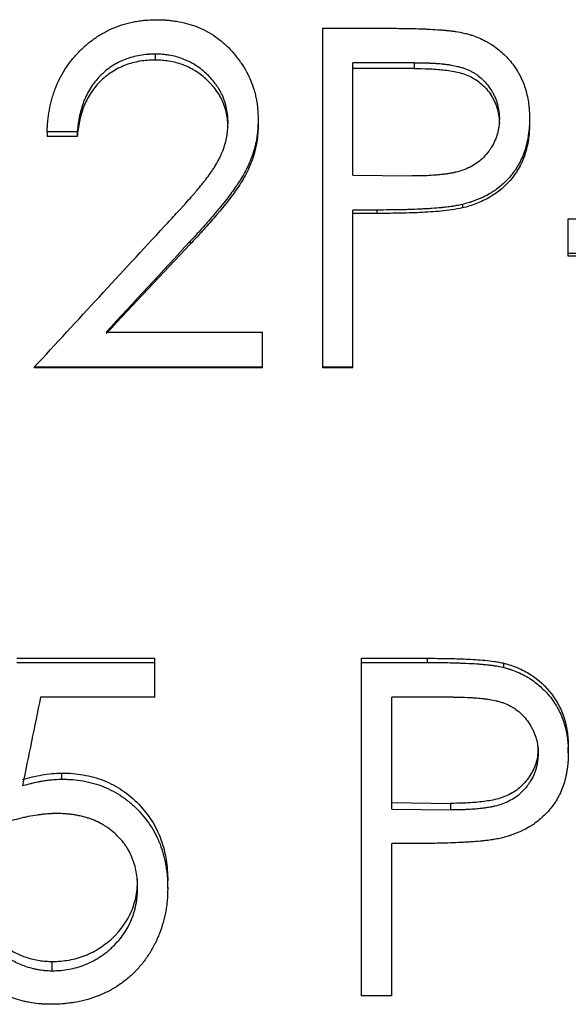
# Model space of a CAD drawing. Header units: millimetres. Extents: x -122 to 135, y -48 to 80.
# Tile 7 of 14: x -3 to 5, y -9 to 6. Entities that reach past the tile are written whole.
import ezdxf

# ---------------------------------------------------------------- set-up
doc = ezdxf.new("R2010")
doc.units = ezdxf.units.MM

msp = doc.modelspace()

# ---------------------------------------------------------------- linework, layer by layer
at = {"color": 7, "linetype": 'Continuous', "lineweight": 25}
for p, q in [((1.538, 5.727), (2.519, 5.727)), ((1.538, 0.667), (1.538, 5.727)), ((-0.957, 5.343), (-0.957, 5.254)), ((2.902, 5.215), (1.987, 5.215)), ((1.987, 3.538), (1.987, 5.215)), ((2.902, 5.128), (2.902, 5.215)), ((2.902, 5.128), (1.987, 5.128)), ((0.577, 4.366), (0.577, 4.293)), ((4.615, 4.383), (4.615, 4.31)), ((-2.115, 4.184), (-2.564, 4.184)), ((-2.564, 4.184), (-2.564, 4.115)), ((-2.115, 4.115), (-2.564, 4.115)), ((-2.115, 4.184), (-2.115, 4.115)), ((1.987, 3.538), (2.863, 3.527)), ((3.618, 3.103), (3.618, 3.051)), ((2.345, 3.02), (1.987, 3.02)), ((1.987, 0.667), (1.987, 3.02)), ((2.345, 2.969), (1.987, 2.969)), ((2.345, 3.02), (2.345, 2.969)), ((5.192, 2.331), (5.192, 2.89)), ((5.192, 2.89), (7.115, 2.89)), ((-0.435, 2.554), (-0.435, 2.512)), ((7.115, 2.37), (5.192, 2.37)), ((7.115, 2.331), (5.192, 2.331)), ((-1.686, 1.199), (0.641, 1.199)), ((0.641, 0.667), (0.641, 1.199)), ((-2.756, 0.678), (-2.756, 0.667)), ((0.641, 0.678), (-2.756, 0.678)), ((0.641, 0.667), (-2.756, 0.667)), ((1.987, 0.678), (1.538, 0.678)), ((1.987, 0.667), (1.538, 0.667)), ((-3.013, -3.657), (-0.962, -3.657)), ((-0.962, -4.236), (-0.962, -3.657)), ((2.115, -8.687), (2.115, -3.657)), ((2.115, -3.657), (3.096, -3.657)), ((3.096, -3.719), (3.096, -3.657)), ((-3.013, -3.719), (-0.962, -3.719)), ((2.115, -3.719), (3.096, -3.719)), ((4.235, -3.795), (4.235, -3.732)), ((-0.962, -4.236), (-2.662, -4.236)), ((3.479, -4.236), (2.564, -4.236)), ((2.564, -5.906), (2.564, -4.236)), ((5.192, -5.068), (5.192, -4.984)), ((-2.343, -5.458), (-2.343, -5.367)), ((2.564, -5.808), (3.44, -5.819)), ((3.44, -5.819), (3.44, -5.917)), ((2.564, -5.906), (3.44, -5.917)), ((2.922, -6.417), (2.564, -6.417)), ((2.564, -8.687), (2.564, -6.417)), ((-0.769, -7.085), (-0.769, -6.967)), ((-2.487, -8.312), (-2.487, -8.174)), ((2.564, -8.687), (2.115, -8.687))]:
    msp.add_line(p, q, dxfattribs=at)
for points, knots in [([(-2.564, 4.184), (-2.562, 4.221), (-2.561, 4.253), (-2.558, 4.293), (-2.557, 4.306), (-2.556, 4.323), (-2.555, 4.328), (-2.555, 4.336), (-2.555, 4.338), (-2.554, 4.343), (-2.554, 4.344), (-2.549, 4.4), (-2.541, 4.453), (-2.521, 4.566), (-2.508, 4.62), (-2.486, 4.699), (-2.479, 4.724), (-2.466, 4.762), (-2.462, 4.774), (-2.453, 4.799), (-2.449, 4.81), (-2.424, 4.875), (-2.402, 4.926), (-2.354, 5.022), (-2.327, 5.07), (-2.271, 5.158), (-2.24, 5.202), (-2.173, 5.287), (-2.137, 5.328), (-2.059, 5.41), (-2.019, 5.448), (-1.958, 5.5), (-1.937, 5.517), (-1.896, 5.548), (-1.874, 5.565), (-1.806, 5.612), (-1.76, 5.64), (-1.689, 5.679), (-1.665, 5.691), (-1.617, 5.715), (-1.592, 5.726), (-1.519, 5.756), (-1.469, 5.773), (-1.392, 5.796), (-1.365, 5.803), (-1.312, 5.816), (-1.284, 5.822), (-1.229, 5.832), (-1.202, 5.837), (-1.162, 5.842), (-1.149, 5.844), (-1.129, 5.846), (-1.122, 5.846), (-1.112, 5.847), (-1.109, 5.848), (-1.102, 5.848), (-1.098, 5.848), (-1.06, 5.851), (-1.006, 5.854), (-0.933, 5.855)], [0, 0, 0, 0, 0.03125, 0.03125, 0.046875, 0.046875, 0.054688, 0.054688, 0.058594, 0.058594, 0.0625, 0.0625, 0.125, 0.125, 0.1875, 0.1875, 0.21875, 0.21875, 0.234375, 0.234375, 0.25, 0.25, 0.3125, 0.3125, 0.375, 0.375, 0.4375, 0.4375, 0.5, 0.5, 0.5625, 0.5625, 0.59375, 0.59375, 0.625, 0.625, 0.6875, 0.6875, 0.71875, 0.71875, 0.75, 0.75, 0.8125, 0.8125, 0.84375, 0.84375, 0.875, 0.875, 0.90625, 0.90625, 0.921875, 0.921875, 0.929688, 0.929688, 0.933594, 0.933594, 0.9375, 0.9375, 1, 1, 1, 1]), ([(-0.933, 5.855), (-0.901, 5.854), (-0.872, 5.854), (-0.835, 5.852), (-0.824, 5.852), (-0.808, 5.851), (-0.803, 5.851), (-0.796, 5.85), (-0.794, 5.85), (-0.79, 5.85), (-0.789, 5.85), (-0.762, 5.848), (-0.738, 5.846), (-0.689, 5.84), (-0.665, 5.836), (-0.587, 5.823), (-0.537, 5.813), (-0.442, 5.788), (-0.397, 5.774), (-0.265, 5.724), (-0.177, 5.679), (-0.047, 5.594), (-0.006, 5.564), (0.047, 5.521), (0.065, 5.505), (0.101, 5.472), (0.12, 5.454), (0.174, 5.398), (0.208, 5.361), (0.254, 5.304), (0.269, 5.284), (0.291, 5.255), (0.298, 5.246), (0.308, 5.231), (0.312, 5.226), (0.319, 5.216), (0.322, 5.212), (0.354, 5.163), (0.381, 5.12), (0.428, 5.033), (0.449, 4.989), (0.484, 4.904), (0.501, 4.856), (0.522, 4.781), (0.529, 4.757), (0.541, 4.709), (0.546, 4.686), (0.555, 4.638), (0.559, 4.614), (0.564, 4.577), (0.565, 4.564), (0.567, 4.546), (0.568, 4.54), (0.569, 4.53), (0.569, 4.527), (0.569, 4.521), (0.57, 4.517), (0.573, 4.482), (0.575, 4.432), (0.577, 4.366)], [0, 0, 0, 0, 0.03125, 0.03125, 0.046875, 0.046875, 0.054688, 0.054688, 0.058594, 0.058594, 0.0625, 0.0625, 0.09375, 0.09375, 0.125, 0.125, 0.1875, 0.1875, 0.25, 0.25, 0.375, 0.375, 0.4375, 0.4375, 0.46875, 0.46875, 0.5, 0.5, 0.5625, 0.5625, 0.59375, 0.59375, 0.609375, 0.609375, 0.617188, 0.617188, 0.625, 0.625, 0.6875, 0.6875, 0.75, 0.75, 0.8125, 0.8125, 0.84375, 0.84375, 0.875, 0.875, 0.90625, 0.90625, 0.921875, 0.921875, 0.929688, 0.929688, 0.933594, 0.933594, 0.9375, 0.9375, 1, 1, 1, 1]), ([(2.519, 5.727), (2.627, 5.727), (2.728, 5.726), (2.871, 5.723), (2.917, 5.722), (2.984, 5.72), (3.006, 5.719), (3.038, 5.718), (3.049, 5.717), (3.065, 5.717), (3.07, 5.717), (3.078, 5.716), (3.08, 5.716), (3.085, 5.716), (3.087, 5.716), (3.149, 5.713), (3.202, 5.71), (3.273, 5.705), (3.295, 5.704), (3.327, 5.701), (3.337, 5.7), (3.352, 5.699), (3.357, 5.699), (3.364, 5.698), (3.366, 5.698), (3.371, 5.697), (3.373, 5.697), (3.401, 5.694), (3.425, 5.692), (3.461, 5.687), (3.472, 5.686), (3.49, 5.684), (3.495, 5.683), (3.507, 5.681), (3.513, 5.681), (3.556, 5.674), (3.603, 5.665), (3.658, 5.652)], [0, 0, 0, 0, 0.25, 0.25, 0.375, 0.375, 0.4375, 0.4375, 0.46875, 0.46875, 0.484375, 0.484375, 0.492188, 0.492188, 0.5, 0.5, 0.625, 0.625, 0.6875, 0.6875, 0.71875, 0.71875, 0.734375, 0.734375, 0.742188, 0.742188, 0.75, 0.75, 0.8125, 0.8125, 0.84375, 0.84375, 0.859375, 0.859375, 0.875, 0.875, 1, 1, 1, 1]), ([(3.658, 5.652), (3.681, 5.646), (3.701, 5.64), (3.727, 5.633), (3.735, 5.631), (3.745, 5.627), (3.749, 5.626), (3.754, 5.625), (3.755, 5.624), (3.758, 5.623), (3.759, 5.623), (3.794, 5.612), (3.827, 5.599), (3.896, 5.569), (3.929, 5.554), (3.977, 5.529), (3.992, 5.52), (4.022, 5.502), (4.037, 5.493), (4.111, 5.445), (4.167, 5.402), (4.245, 5.329), (4.27, 5.303), (4.319, 5.25), (4.343, 5.221), (4.387, 5.164), (4.408, 5.134), (4.436, 5.089), (4.446, 5.073), (4.463, 5.042), (4.471, 5.027), (4.513, 4.942), (4.539, 4.876), (4.568, 4.777), (4.576, 4.743), (4.591, 4.673), (4.597, 4.635), (4.604, 4.58), (4.607, 4.562), (4.609, 4.535), (4.61, 4.526), (4.611, 4.513), (4.611, 4.509), (4.612, 4.502), (4.612, 4.5), (4.612, 4.496), (4.612, 4.493), (4.614, 4.467), (4.615, 4.431), (4.615, 4.383)], [0, 0, 0, 0, 0.03125, 0.03125, 0.046875, 0.046875, 0.054688, 0.054688, 0.058594, 0.058594, 0.0625, 0.0625, 0.125, 0.125, 0.1875, 0.1875, 0.21875, 0.21875, 0.25, 0.25, 0.375, 0.375, 0.4375, 0.4375, 0.5, 0.5, 0.5625, 0.5625, 0.59375, 0.59375, 0.625, 0.625, 0.75, 0.75, 0.8125, 0.8125, 0.875, 0.875, 0.90625, 0.90625, 0.921875, 0.921875, 0.929688, 0.929688, 0.933594, 0.933594, 0.9375, 0.9375, 1, 1, 1, 1]), ([(-0.957, 5.343), (-0.982, 5.342), (-1.004, 5.342), (-1.032, 5.34), (-1.041, 5.34), (-1.053, 5.339), (-1.057, 5.339), (-1.062, 5.339), (-1.064, 5.339), (-1.067, 5.338), (-1.068, 5.338), (-1.108, 5.335), (-1.146, 5.331), (-1.258, 5.311), (-1.332, 5.291), (-1.472, 5.237), (-1.539, 5.203), (-1.633, 5.141), (-1.663, 5.118), (-1.708, 5.081), (-1.722, 5.068), (-1.744, 5.049), (-1.751, 5.042), (-1.765, 5.028), (-1.772, 5.021), (-1.831, 4.961), (-1.878, 4.901), (-1.94, 4.802), (-1.958, 4.769), (-1.984, 4.718), (-1.992, 4.7), (-2.003, 4.675), (-2.007, 4.666), (-2.014, 4.648), (-2.018, 4.639), (-2.033, 4.599), (-2.045, 4.564), (-2.06, 4.509), (-2.065, 4.49), (-2.072, 4.461), (-2.075, 4.451), (-2.079, 4.432), (-2.082, 4.421), (-2.088, 4.392), (-2.091, 4.373), (-2.096, 4.345), (-2.098, 4.335), (-2.1, 4.321), (-2.101, 4.317), (-2.102, 4.31), (-2.102, 4.308), (-2.103, 4.303), (-2.103, 4.3), (-2.106, 4.273), (-2.111, 4.235), (-2.115, 4.184)], [0, 0, 0, 0, 0.03125, 0.03125, 0.046875, 0.046875, 0.054688, 0.054688, 0.058594, 0.058594, 0.0625, 0.0625, 0.125, 0.125, 0.25, 0.25, 0.375, 0.375, 0.4375, 0.4375, 0.46875, 0.46875, 0.484375, 0.484375, 0.5, 0.5, 0.625, 0.625, 0.6875, 0.6875, 0.71875, 0.71875, 0.734375, 0.734375, 0.75, 0.75, 0.8125, 0.8125, 0.84375, 0.84375, 0.859375, 0.859375, 0.875, 0.875, 0.90625, 0.90625, 0.921875, 0.921875, 0.929688, 0.929688, 0.933594, 0.933594, 0.9375, 0.9375, 1, 1, 1, 1]), ([(0.128, 4.326), (0.128, 4.349), (0.127, 4.369), (0.126, 4.395), (0.125, 4.403), (0.124, 4.414), (0.124, 4.417), (0.124, 4.422), (0.124, 4.423), (0.123, 4.426), (0.123, 4.427), (0.12, 4.461), (0.115, 4.496), (0.1, 4.567), (0.091, 4.602), (0.069, 4.667), (0.057, 4.699), (0.03, 4.758), (0.014, 4.787), (-0.013, 4.832), (-0.022, 4.846), (-0.037, 4.868), (-0.042, 4.876), (-0.053, 4.891), (-0.059, 4.898), (-0.084, 4.933), (-0.106, 4.959), (-0.152, 5.01), (-0.176, 5.034), (-0.229, 5.082), (-0.256, 5.105), (-0.311, 5.147), (-0.338, 5.165), (-0.395, 5.201), (-0.425, 5.218), (-0.471, 5.24), (-0.487, 5.248), (-0.519, 5.261), (-0.536, 5.268), (-0.614, 5.297), (-0.682, 5.315), (-0.768, 5.329), (-0.786, 5.332), (-0.811, 5.335), (-0.82, 5.336), (-0.832, 5.337), (-0.837, 5.337), (-0.843, 5.338), (-0.845, 5.338), (-0.849, 5.338), (-0.852, 5.339), (-0.876, 5.34), (-0.911, 5.342), (-0.957, 5.343)], [0, 0, 0, 0, 0.03125, 0.03125, 0.046875, 0.046875, 0.054688, 0.054688, 0.058594, 0.058594, 0.0625, 0.0625, 0.125, 0.125, 0.1875, 0.1875, 0.25, 0.25, 0.3125, 0.3125, 0.34375, 0.34375, 0.359375, 0.359375, 0.375, 0.375, 0.4375, 0.4375, 0.5, 0.5, 0.5625, 0.5625, 0.625, 0.625, 0.6875, 0.6875, 0.71875, 0.71875, 0.75, 0.75, 0.875, 0.875, 0.90625, 0.90625, 0.921875, 0.921875, 0.929688, 0.929688, 0.933594, 0.933594, 0.9375, 0.9375, 1, 1, 1, 1]), ([(-0.957, 5.254), (-0.994, 5.253), (-1.07, 5.251), (-1.221, 5.233), (-1.404, 5.184), (-1.608, 5.081), (-1.784, 4.937), (-1.926, 4.758), (-2.028, 4.556), (-2.078, 4.375), (-2.105, 4.227), (-2.112, 4.152), (-2.115, 4.115)], [0, 0, 0, 0, 0.062576, 0.125133, 0.2501, 0.373285, 0.499948, 0.624847, 0.749824, 0.874856, 0.937422, 1, 1, 1, 1]), ([(0.128, 4.254), (0.127, 4.288), (0.125, 4.356), (0.103, 4.49), (0.051, 4.653), (-0.059, 4.827), (-0.198, 4.978), (-0.363, 5.103), (-0.549, 5.192), (-0.717, 5.235), (-0.853, 5.251), (-0.922, 5.253), (-0.957, 5.254)], [0, 0, 0, 0, 0.062571, 0.125122, 0.250013, 0.374954, 0.499929, 0.624927, 0.749888, 0.87486, 0.937422, 1, 1, 1, 1]), ([(2.902, 5.215), (2.992, 5.214), (3.063, 5.213), (3.118, 5.211), (3.122, 5.211), (3.126, 5.21), (3.129, 5.21), (3.136, 5.21), (3.14, 5.21), (3.154, 5.209), (3.163, 5.209), (3.191, 5.207), (3.209, 5.206), (3.263, 5.202), (3.298, 5.199), (3.333, 5.195), (3.337, 5.194), (3.342, 5.194), (3.345, 5.193), (3.353, 5.192), (3.358, 5.192), (3.373, 5.19), (3.383, 5.189), (3.413, 5.185), (3.431, 5.182), (3.484, 5.173), (3.516, 5.167), (3.545, 5.16), (3.548, 5.159), (3.553, 5.158), (3.556, 5.157), (3.563, 5.156), (3.567, 5.154), (3.581, 5.151), (3.59, 5.148), (3.617, 5.14), (3.635, 5.134), (3.685, 5.116), (3.717, 5.102), (3.753, 5.083), (3.761, 5.079), (3.776, 5.07), (3.784, 5.066), (3.807, 5.052), (3.821, 5.042), (3.864, 5.011), (3.891, 4.989), (3.968, 4.915), (4.013, 4.858), (4.063, 4.776), (4.071, 4.761), (4.088, 4.729), (4.096, 4.712), (4.117, 4.663), (4.129, 4.629), (4.148, 4.561), (4.155, 4.524), (4.16, 4.487), (4.16, 4.486), (4.16, 4.483), (4.16, 4.481), (4.161, 4.476), (4.161, 4.473), (4.162, 4.461), (4.163, 4.453), (4.164, 4.426), (4.166, 4.405), (4.167, 4.381)], [0, 0, 0, 0, 0.125, 0.125, 0.128906, 0.128906, 0.132812, 0.132812, 0.140625, 0.140625, 0.15625, 0.15625, 0.1875, 0.1875, 0.25, 0.25, 0.253906, 0.253906, 0.257812, 0.257812, 0.265625, 0.265625, 0.28125, 0.28125, 0.3125, 0.3125, 0.375, 0.375, 0.378906, 0.378906, 0.382812, 0.382812, 0.390625, 0.390625, 0.40625, 0.40625, 0.4375, 0.4375, 0.5, 0.5, 0.515625, 0.515625, 0.53125, 0.53125, 0.5625, 0.5625, 0.625, 0.625, 0.75, 0.75, 0.78125, 0.78125, 0.8125, 0.8125, 0.875, 0.875, 0.9375, 0.9375, 0.941406, 0.941406, 0.945312, 0.945312, 0.953125, 0.953125, 0.96875, 0.96875, 1, 1, 1, 1]), ([(2.902, 5.128), (2.973, 5.127), (3.117, 5.126), (3.332, 5.11), (3.545, 5.081), (3.749, 5.012), (3.926, 4.887), (4.06, 4.719), (4.134, 4.554), (4.162, 4.414), (4.165, 4.344), (4.167, 4.308)], [0, 0, 0, 0, 0.125199, 0.250382, 0.375509, 0.500389, 0.622859, 0.750063, 0.874867, 0.93741, 1, 1, 1, 1]), ([(-0.817, 2.778), (-0.752, 2.847), (-0.694, 2.91), (-0.615, 2.995), (-0.59, 3.022), (-0.555, 3.06), (-0.544, 3.073), (-0.528, 3.091), (-0.522, 3.097), (-0.514, 3.106), (-0.512, 3.108), (-0.508, 3.113), (-0.507, 3.114), (-0.504, 3.117), (-0.504, 3.118), (-0.471, 3.154), (-0.443, 3.186), (-0.405, 3.23), (-0.393, 3.244), (-0.37, 3.27), (-0.36, 3.282), (-0.328, 3.321), (-0.305, 3.349), (-0.268, 3.394), (-0.256, 3.409), (-0.236, 3.434), (-0.23, 3.442), (-0.22, 3.455), (-0.217, 3.459), (-0.21, 3.467), (-0.206, 3.472), (-0.18, 3.506), (-0.157, 3.536), (-0.123, 3.584), (-0.112, 3.6), (-0.09, 3.634), (-0.078, 3.651), (-0.046, 3.703), (-0.027, 3.737), (0, 3.788), (0.008, 3.805), (0.02, 3.83), (0.024, 3.839), (0.031, 3.855), (0.034, 3.863), (0.069, 3.947), (0.091, 4.02), (0.11, 4.113), (0.113, 4.132), (0.117, 4.161), (0.118, 4.17), (0.12, 4.185), (0.12, 4.19), (0.121, 4.197), (0.121, 4.2), (0.122, 4.205), (0.122, 4.208), (0.124, 4.235), (0.126, 4.274), (0.128, 4.326)], [0, 0, 0, 0, 0.125, 0.125, 0.1875, 0.1875, 0.21875, 0.21875, 0.234375, 0.234375, 0.242188, 0.242188, 0.246094, 0.246094, 0.25, 0.25, 0.3125, 0.3125, 0.34375, 0.34375, 0.375, 0.375, 0.4375, 0.4375, 0.46875, 0.46875, 0.484375, 0.484375, 0.492188, 0.492188, 0.5, 0.5, 0.5625, 0.5625, 0.59375, 0.59375, 0.625, 0.625, 0.6875, 0.6875, 0.71875, 0.71875, 0.734375, 0.734375, 0.75, 0.75, 0.875, 0.875, 0.90625, 0.90625, 0.921875, 0.921875, 0.929688, 0.929688, 0.933594, 0.933594, 0.9375, 0.9375, 1, 1, 1, 1]), ([(0.577, 4.366), (0.576, 4.336), (0.575, 4.311), (0.573, 4.277), (0.573, 4.267), (0.572, 4.253), (0.572, 4.249), (0.571, 4.243), (0.571, 4.241), (0.571, 4.237), (0.571, 4.236), (0.569, 4.21), (0.567, 4.187), (0.562, 4.143), (0.56, 4.122), (0.549, 4.058), (0.541, 4.016), (0.525, 3.951), (0.519, 3.929), (0.506, 3.886), (0.499, 3.863), (0.478, 3.801), (0.462, 3.76), (0.436, 3.698), (0.427, 3.678), (0.412, 3.648), (0.407, 3.638), (0.399, 3.623), (0.397, 3.618), (0.392, 3.608), (0.389, 3.602), (0.368, 3.565), (0.348, 3.529), (0.313, 3.472), (0.301, 3.453), (0.281, 3.423), (0.274, 3.413), (0.264, 3.398), (0.261, 3.392), (0.255, 3.385), (0.254, 3.382), (0.25, 3.377), (0.248, 3.373), (0.206, 3.313), (0.159, 3.248), (0.077, 3.143), (0.048, 3.107), (0.002, 3.05), (-0.014, 3.031), (-0.038, 3.001), (-0.046, 2.991), (-0.059, 2.976), (-0.063, 2.971), (-0.069, 2.964), (-0.071, 2.961), (-0.076, 2.956), (-0.078, 2.953), (-0.107, 2.919), (-0.135, 2.887), (-0.179, 2.837), (-0.193, 2.82), (-0.216, 2.794), (-0.224, 2.785), (-0.235, 2.772), (-0.239, 2.768), (-0.245, 2.762), (-0.247, 2.759), (-0.251, 2.755), (-0.254, 2.752), (-0.294, 2.707), (-0.354, 2.642), (-0.435, 2.554)], [0, 0, 0, 0, 0.03125, 0.03125, 0.046875, 0.046875, 0.054688, 0.054688, 0.058594, 0.058594, 0.0625, 0.0625, 0.09375, 0.09375, 0.125, 0.125, 0.1875, 0.1875, 0.21875, 0.21875, 0.25, 0.25, 0.3125, 0.3125, 0.34375, 0.34375, 0.359375, 0.359375, 0.367188, 0.367188, 0.375, 0.375, 0.4375, 0.4375, 0.46875, 0.46875, 0.484375, 0.484375, 0.492188, 0.492188, 0.496094, 0.496094, 0.5, 0.5, 0.625, 0.625, 0.6875, 0.6875, 0.71875, 0.71875, 0.734375, 0.734375, 0.742188, 0.742188, 0.746094, 0.746094, 0.75, 0.75, 0.8125, 0.8125, 0.84375, 0.84375, 0.859375, 0.859375, 0.867188, 0.867188, 0.871094, 0.871094, 0.875, 0.875, 1, 1, 1, 1]), ([(0.577, 4.293), (0.575, 4.25), (0.573, 4.162), (0.553, 3.989), (0.499, 3.776), (0.393, 3.535), (0.201, 3.24), (-0.021, 2.967), (-0.254, 2.704), (-0.375, 2.576), (-0.435, 2.512)], [0, 0, 0, 0, 0.062527, 0.125034, 0.249959, 0.374869, 0.499868, 0.749885, 0.87494, 1, 1, 1, 1]), ([(4.167, 4.381), (4.165, 4.332), (4.162, 4.295), (4.159, 4.269), (4.159, 4.266), (4.158, 4.261), (4.158, 4.259), (4.157, 4.252), (4.156, 4.247), (4.154, 4.233), (4.153, 4.224), (4.147, 4.197), (4.143, 4.179), (4.128, 4.125), (4.116, 4.091), (4.087, 4.023), (4.07, 3.99), (4.04, 3.941), (4.031, 3.927), (4.01, 3.897), (3.999, 3.882), (3.964, 3.839), (3.938, 3.81), (3.883, 3.758), (3.855, 3.736), (3.797, 3.696), (3.765, 3.677), (3.694, 3.641), (3.661, 3.627), (3.595, 3.604), (3.56, 3.593), (3.52, 3.583), (3.519, 3.583), (3.515, 3.582), (3.513, 3.582), (3.507, 3.581), (3.504, 3.58), (3.492, 3.577), (3.483, 3.575), (3.456, 3.57), (3.436, 3.567), (3.402, 3.561), (3.393, 3.56), (3.373, 3.557), (3.364, 3.556), (3.336, 3.552), (3.319, 3.55), (3.289, 3.546), (3.274, 3.545), (3.242, 3.542), (3.225, 3.54), (3.171, 3.536), (3.133, 3.534), (3.081, 3.531), (3.07, 3.531), (3.054, 3.53), (3.048, 3.53), (3.037, 3.529), (3.035, 3.529), (3.017, 3.529), (3.001, 3.528), (2.949, 3.527), (2.909, 3.527), (2.863, 3.527)], [0, 0, 0, 0, 0.0625, 0.0625, 0.066406, 0.066406, 0.070312, 0.070312, 0.078125, 0.078125, 0.09375, 0.09375, 0.125, 0.125, 0.1875, 0.1875, 0.25, 0.25, 0.28125, 0.28125, 0.3125, 0.3125, 0.375, 0.375, 0.4375, 0.4375, 0.5, 0.5, 0.5625, 0.5625, 0.625, 0.625, 0.628906, 0.628906, 0.632812, 0.632812, 0.640625, 0.640625, 0.65625, 0.65625, 0.6875, 0.6875, 0.703125, 0.703125, 0.71875, 0.71875, 0.75, 0.75, 0.78125, 0.78125, 0.8125, 0.8125, 0.875, 0.875, 0.890625, 0.890625, 0.898438, 0.898438, 0.90625, 0.90625, 0.9375, 0.9375, 1, 1, 1, 1]), ([(4.615, 4.383), (4.615, 4.334), (4.614, 4.296), (4.612, 4.265), (4.612, 4.261), (4.611, 4.255), (4.611, 4.25), (4.61, 4.238), (4.609, 4.23), (4.606, 4.203), (4.604, 4.185), (4.599, 4.146), (4.596, 4.125), (4.59, 4.086), (4.586, 4.067), (4.579, 4.031), (4.575, 4.013), (4.568, 3.987), (4.566, 3.979), (4.563, 3.966), (4.562, 3.962), (4.559, 3.954), (4.558, 3.95), (4.535, 3.873), (4.507, 3.803), (4.457, 3.706), (4.439, 3.674), (4.4, 3.613), (4.379, 3.584), (4.309, 3.496), (4.259, 3.442), (4.176, 3.37), (4.147, 3.347), (4.103, 3.315), (4.088, 3.305), (4.057, 3.284), (4.041, 3.274), (3.995, 3.247), (3.963, 3.23), (3.913, 3.206), (3.896, 3.198), (3.862, 3.184), (3.844, 3.176), (3.811, 3.163), (3.794, 3.156), (3.768, 3.147), (3.759, 3.144), (3.746, 3.14), (3.741, 3.138), (3.735, 3.136), (3.732, 3.136), (3.728, 3.134), (3.725, 3.133), (3.7, 3.126), (3.665, 3.116), (3.618, 3.103)], [0, 0, 0, 0, 0.0625, 0.0625, 0.070312, 0.070312, 0.078125, 0.078125, 0.09375, 0.09375, 0.125, 0.125, 0.15625, 0.15625, 0.1875, 0.1875, 0.21875, 0.21875, 0.234375, 0.234375, 0.242188, 0.242188, 0.25, 0.25, 0.375, 0.375, 0.4375, 0.4375, 0.5, 0.5, 0.625, 0.625, 0.6875, 0.6875, 0.71875, 0.71875, 0.75, 0.75, 0.8125, 0.8125, 0.84375, 0.84375, 0.875, 0.875, 0.90625, 0.90625, 0.921875, 0.921875, 0.929688, 0.929688, 0.933594, 0.933594, 0.9375, 0.9375, 1, 1, 1, 1]), ([(4.615, 4.31), (4.615, 4.272), (4.614, 4.201), (4.598, 4.056), (4.551, 3.808), (4.378, 3.477), (4.094, 3.236), (3.862, 3.127), (3.724, 3.079), (3.653, 3.06), (3.618, 3.051)], [0, 0, 0, 0, 0.065305, 0.123687, 0.250647, 0.49993, 0.749321, 0.874613, 0.9373, 1, 1, 1, 1]), ([(3.618, 3.103), (3.586, 3.096), (3.557, 3.09), (3.518, 3.083), (3.506, 3.08), (3.488, 3.077), (3.482, 3.077), (3.471, 3.075), (3.467, 3.074), (3.437, 3.07), (3.411, 3.066), (3.372, 3.062), (3.358, 3.06), (3.338, 3.058), (3.331, 3.057), (3.32, 3.056), (3.316, 3.056), (3.309, 3.055), (3.305, 3.054), (3.261, 3.05), (3.214, 3.046), (3.134, 3.041), (3.106, 3.039), (3.062, 3.037), (3.047, 3.036), (3.023, 3.035), (3.015, 3.034), (3.004, 3.034), (3, 3.034), (2.992, 3.033), (2.987, 3.033), (2.93, 3.03), (2.876, 3.028), (2.796, 3.025), (2.77, 3.025), (2.73, 3.024), (2.717, 3.023), (2.697, 3.023), (2.69, 3.023), (2.681, 3.022), (2.677, 3.022), (2.671, 3.022), (2.667, 3.022), (2.59, 3.021), (2.483, 3.02), (2.345, 3.02)], [0, 0, 0, 0, 0.0625, 0.0625, 0.09375, 0.09375, 0.109375, 0.109375, 0.125, 0.125, 0.1875, 0.1875, 0.21875, 0.21875, 0.234375, 0.234375, 0.242188, 0.242188, 0.25, 0.25, 0.375, 0.375, 0.4375, 0.4375, 0.46875, 0.46875, 0.484375, 0.484375, 0.492188, 0.492188, 0.5, 0.5, 0.625, 0.625, 0.6875, 0.6875, 0.71875, 0.71875, 0.734375, 0.734375, 0.742188, 0.742188, 0.75, 0.75, 1, 1, 1, 1]), ([(3.618, 3.051), (3.566, 3.041), (3.461, 3.02), (3.249, 2.997), (2.984, 2.981), (2.664, 2.97), (2.451, 2.97), (2.345, 2.969)], [0, 0, 0, 0, 0.124982, 0.249978, 0.499976, 0.749985, 1, 1, 1, 1]), ([(3.096, -3.657), (3.197, -3.658), (3.388, -3.659), (3.674, -3.668), (3.905, -3.682), (4.069, -3.7), (4.163, -3.716), (4.209, -3.726), (4.235, -3.732)], [0, 0, 0, 0, 0.26635, 0.500021, 0.750014, 0.875015, 0.931814, 1, 1, 1, 1]), ([(3.096, -3.719), (3.204, -3.719), (3.305, -3.72), (3.448, -3.723), (3.494, -3.725), (3.561, -3.727), (3.583, -3.728), (3.615, -3.729), (3.626, -3.729), (3.641, -3.73), (3.647, -3.73), (3.655, -3.73), (3.657, -3.731), (3.662, -3.731), (3.664, -3.731), (3.726, -3.734), (3.779, -3.737), (3.85, -3.741), (3.872, -3.743), (3.904, -3.746), (3.914, -3.747), (3.929, -3.748), (3.934, -3.748), (3.941, -3.749), (3.943, -3.749), (3.948, -3.75), (3.95, -3.75), (3.978, -3.753), (4.002, -3.755), (4.038, -3.76), (4.049, -3.761), (4.066, -3.763), (4.072, -3.764), (4.083, -3.766), (4.09, -3.767), (4.133, -3.773), (4.18, -3.782), (4.235, -3.795)], [0, 0, 0, 0, 0.25, 0.25, 0.375, 0.375, 0.4375, 0.4375, 0.46875, 0.46875, 0.484375, 0.484375, 0.492188, 0.492188, 0.5, 0.5, 0.625, 0.625, 0.6875, 0.6875, 0.71875, 0.71875, 0.734375, 0.734375, 0.742188, 0.742188, 0.75, 0.75, 0.8125, 0.8125, 0.84375, 0.84375, 0.859375, 0.859375, 0.875, 0.875, 1, 1, 1, 1]), ([(4.235, -3.732), (4.269, -3.741), (4.339, -3.76), (4.473, -3.811), (4.695, -3.926), (4.909, -4.124), (5.062, -4.364), (5.141, -4.563), (5.176, -4.737), (5.191, -4.878), (5.192, -4.948), (5.192, -4.984)], [0, 0, 0, 0, 0.062609, 0.125205, 0.250291, 0.499573, 0.624595, 0.749661, 0.874789, 0.937388, 1, 1, 1, 1]), ([(4.235, -3.795), (4.258, -3.801), (4.278, -3.807), (4.304, -3.815), (4.312, -3.817), (4.322, -3.82), (4.326, -3.821), (4.331, -3.823), (4.332, -3.823), (4.335, -3.824), (4.336, -3.825), (4.371, -3.836), (4.404, -3.849), (4.473, -3.879), (4.506, -3.895), (4.554, -3.92), (4.569, -3.929), (4.599, -3.946), (4.613, -3.955), (4.688, -4.004), (4.744, -4.048), (4.822, -4.121), (4.847, -4.147), (4.896, -4.201), (4.92, -4.229), (4.964, -4.287), (4.985, -4.317), (5.013, -4.363), (5.023, -4.378), (5.04, -4.409), (5.048, -4.424), (5.09, -4.509), (5.116, -4.576), (5.145, -4.675), (5.153, -4.709), (5.168, -4.779), (5.174, -4.817), (5.181, -4.872), (5.183, -4.89), (5.186, -4.916), (5.187, -4.925), (5.188, -4.939), (5.188, -4.943), (5.189, -4.95), (5.189, -4.952), (5.189, -4.956), (5.189, -4.959), (5.19, -4.984), (5.192, -5.02), (5.192, -5.068)], [0, 0, 0, 0, 0.03125, 0.03125, 0.046875, 0.046875, 0.054688, 0.054688, 0.058594, 0.058594, 0.0625, 0.0625, 0.125, 0.125, 0.1875, 0.1875, 0.21875, 0.21875, 0.25, 0.25, 0.375, 0.375, 0.4375, 0.4375, 0.5, 0.5, 0.5625, 0.5625, 0.59375, 0.59375, 0.625, 0.625, 0.75, 0.75, 0.8125, 0.8125, 0.875, 0.875, 0.90625, 0.90625, 0.921875, 0.921875, 0.929688, 0.929688, 0.933594, 0.933594, 0.9375, 0.9375, 1, 1, 1, 1]), ([(3.479, -4.236), (3.568, -4.236), (3.64, -4.238), (3.695, -4.24), (3.698, -4.24), (3.703, -4.24), (3.705, -4.24), (3.713, -4.241), (3.717, -4.241), (3.731, -4.242), (3.74, -4.242), (3.768, -4.244), (3.786, -4.245), (3.84, -4.249), (3.875, -4.252), (3.91, -4.256), (3.914, -4.257), (3.919, -4.257), (3.922, -4.258), (3.93, -4.258), (3.935, -4.259), (3.95, -4.261), (3.96, -4.262), (3.99, -4.266), (4.008, -4.269), (4.061, -4.278), (4.093, -4.284), (4.122, -4.291), (4.125, -4.292), (4.13, -4.293), (4.133, -4.294), (4.14, -4.295), (4.144, -4.297), (4.158, -4.3), (4.167, -4.303), (4.194, -4.311), (4.212, -4.317), (4.262, -4.335), (4.293, -4.349), (4.33, -4.368), (4.338, -4.373), (4.353, -4.381), (4.361, -4.386), (4.383, -4.4), (4.398, -4.41), (4.441, -4.44), (4.468, -4.463), (4.545, -4.537), (4.59, -4.594), (4.64, -4.676), (4.648, -4.691), (4.665, -4.723), (4.673, -4.74), (4.694, -4.789), (4.706, -4.823), (4.725, -4.891), (4.732, -4.927), (4.736, -4.965), (4.737, -4.966), (4.737, -4.969), (4.737, -4.97), (4.738, -4.976), (4.738, -4.979), (4.739, -4.99), (4.74, -4.998), (4.741, -5.025), (4.743, -5.046), (4.744, -5.07)], [0, 0, 0, 0, 0.125, 0.125, 0.128906, 0.128906, 0.132812, 0.132812, 0.140625, 0.140625, 0.15625, 0.15625, 0.1875, 0.1875, 0.25, 0.25, 0.253906, 0.253906, 0.257812, 0.257812, 0.265625, 0.265625, 0.28125, 0.28125, 0.3125, 0.3125, 0.375, 0.375, 0.378906, 0.378906, 0.382812, 0.382812, 0.390625, 0.390625, 0.40625, 0.40625, 0.4375, 0.4375, 0.5, 0.5, 0.515625, 0.515625, 0.53125, 0.53125, 0.5625, 0.5625, 0.625, 0.625, 0.75, 0.75, 0.78125, 0.78125, 0.8125, 0.8125, 0.875, 0.875, 0.9375, 0.9375, 0.941406, 0.941406, 0.945312, 0.945312, 0.953125, 0.953125, 0.96875, 0.96875, 1, 1, 1, 1]), ([(4.744, -4.986), (4.742, -5.022), (4.739, -5.095), (4.711, -5.237), (4.635, -5.405), (4.518, -5.547), (4.403, -5.638), (4.308, -5.692), (4.206, -5.735), (4.099, -5.765), (3.99, -5.784), (3.88, -5.799), (3.76, -5.809), (3.613, -5.818), (3.503, -5.818), (3.44, -5.819)], [0, 0, 0, 0, 0.062553, 0.125058, 0.249783, 0.375262, 0.436501, 0.49958, 0.562095, 0.624644, 0.687189, 0.74975, 0.813644, 0.891382, 1, 1, 1, 1]), ([(4.744, -5.07), (4.741, -5.12), (4.739, -5.156), (4.736, -5.182), (4.736, -5.185), (4.735, -5.19), (4.735, -5.192), (4.734, -5.199), (4.733, -5.204), (4.731, -5.217), (4.73, -5.226), (4.724, -5.253), (4.72, -5.271), (4.705, -5.325), (4.693, -5.359), (4.664, -5.426), (4.647, -5.459), (4.617, -5.507), (4.608, -5.522), (4.587, -5.551), (4.576, -5.566), (4.541, -5.609), (4.515, -5.637), (4.459, -5.689), (4.432, -5.711), (4.374, -5.75), (4.342, -5.769), (4.271, -5.805), (4.238, -5.819), (4.172, -5.842), (4.137, -5.852), (4.097, -5.862), (4.095, -5.862), (4.092, -5.863), (4.09, -5.863), (4.084, -5.864), (4.08, -5.865), (4.068, -5.868), (4.06, -5.87), (4.033, -5.875), (4.013, -5.878), (3.979, -5.883), (3.97, -5.885), (3.95, -5.888), (3.941, -5.889), (3.913, -5.893), (3.896, -5.895), (3.865, -5.898), (3.851, -5.9), (3.818, -5.903), (3.802, -5.904), (3.748, -5.908), (3.71, -5.91), (3.657, -5.913), (3.647, -5.913), (3.631, -5.914), (3.625, -5.914), (3.614, -5.915), (3.611, -5.915), (3.594, -5.916), (3.578, -5.916), (3.526, -5.917), (3.486, -5.917), (3.44, -5.917)], [0, 0, 0, 0, 0.0625, 0.0625, 0.066406, 0.066406, 0.070312, 0.070312, 0.078125, 0.078125, 0.09375, 0.09375, 0.125, 0.125, 0.1875, 0.1875, 0.25, 0.25, 0.28125, 0.28125, 0.3125, 0.3125, 0.375, 0.375, 0.4375, 0.4375, 0.5, 0.5, 0.5625, 0.5625, 0.625, 0.625, 0.628906, 0.628906, 0.632812, 0.632812, 0.640625, 0.640625, 0.65625, 0.65625, 0.6875, 0.6875, 0.703125, 0.703125, 0.71875, 0.71875, 0.75, 0.75, 0.78125, 0.78125, 0.8125, 0.8125, 0.875, 0.875, 0.890625, 0.890625, 0.898438, 0.898438, 0.90625, 0.90625, 0.9375, 0.9375, 1, 1, 1, 1]), ([(5.192, -5.068), (5.192, -5.117), (5.19, -5.155), (5.189, -5.186), (5.188, -5.19), (5.188, -5.196), (5.188, -5.2), (5.187, -5.213), (5.186, -5.221), (5.183, -5.247), (5.181, -5.266), (5.176, -5.304), (5.173, -5.325), (5.167, -5.364), (5.163, -5.382), (5.156, -5.419), (5.152, -5.436), (5.145, -5.462), (5.143, -5.47), (5.14, -5.483), (5.139, -5.487), (5.136, -5.495), (5.135, -5.498), (5.112, -5.576), (5.084, -5.644), (5.034, -5.741), (5.016, -5.772), (4.976, -5.833), (4.956, -5.861), (4.886, -5.948), (4.835, -6.001), (4.753, -6.072), (4.724, -6.095), (4.68, -6.126), (4.665, -6.137), (4.634, -6.156), (4.618, -6.166), (4.571, -6.193), (4.54, -6.21), (4.49, -6.233), (4.473, -6.241), (4.439, -6.256), (4.421, -6.263), (4.387, -6.276), (4.37, -6.283), (4.344, -6.291), (4.336, -6.294), (4.323, -6.299), (4.318, -6.3), (4.312, -6.302), (4.309, -6.303), (4.305, -6.304), (4.302, -6.305), (4.277, -6.313), (4.242, -6.323), (4.195, -6.335)], [0, 0, 0, 0, 0.0625, 0.0625, 0.070312, 0.070312, 0.078125, 0.078125, 0.09375, 0.09375, 0.125, 0.125, 0.15625, 0.15625, 0.1875, 0.1875, 0.21875, 0.21875, 0.234375, 0.234375, 0.242188, 0.242188, 0.25, 0.25, 0.375, 0.375, 0.4375, 0.4375, 0.5, 0.5, 0.625, 0.625, 0.6875, 0.6875, 0.71875, 0.71875, 0.75, 0.75, 0.8125, 0.8125, 0.84375, 0.84375, 0.875, 0.875, 0.90625, 0.90625, 0.921875, 0.921875, 0.929688, 0.929688, 0.933594, 0.933594, 0.9375, 0.9375, 1, 1, 1, 1]), ([(-2.932, -5.463), (-2.884, -5.45), (-2.787, -5.424), (-2.641, -5.393), (-2.492, -5.372), (-2.393, -5.369), (-2.343, -5.367)], [0, 0, 0, 0, 0.250035, 0.500034, 0.749998, 1, 1, 1, 1]), ([(-2.343, -5.367), (-2.29, -5.368), (-2.184, -5.371), (-1.973, -5.399), (-1.718, -5.468), (-1.436, -5.617), (-1.195, -5.823), (-0.998, -6.072), (-0.859, -6.354), (-0.797, -6.607), (-0.773, -6.812), (-0.77, -6.915), (-0.769, -6.967)], [0, 0, 0, 0, 0.06258, 0.125139, 0.250101, 0.373063, 0.499979, 0.624662, 0.749877, 0.874851, 0.937418, 1, 1, 1, 1]), ([(-2.932, -5.555), (-2.9, -5.547), (-2.872, -5.539), (-2.835, -5.529), (-2.824, -5.526), (-2.809, -5.523), (-2.804, -5.521), (-2.798, -5.52), (-2.795, -5.519), (-2.792, -5.518), (-2.791, -5.518), (-2.789, -5.517), (-2.789, -5.517), (-2.762, -5.511), (-2.737, -5.505), (-2.701, -5.497), (-2.688, -5.495), (-2.67, -5.491), (-2.664, -5.49), (-2.652, -5.488), (-2.647, -5.487), (-2.614, -5.481), (-2.589, -5.477), (-2.552, -5.472), (-2.54, -5.47), (-2.522, -5.468), (-2.516, -5.468), (-2.507, -5.467), (-2.504, -5.467), (-2.498, -5.466), (-2.494, -5.466), (-2.459, -5.463), (-2.409, -5.46), (-2.343, -5.458)], [0, 0, 0, 0, 0.125, 0.125, 0.1875, 0.1875, 0.21875, 0.21875, 0.234375, 0.234375, 0.242188, 0.242188, 0.25, 0.25, 0.375, 0.375, 0.4375, 0.4375, 0.46875, 0.46875, 0.5, 0.5, 0.625, 0.625, 0.6875, 0.6875, 0.71875, 0.71875, 0.734375, 0.734375, 0.75, 0.75, 1, 1, 1, 1]), ([(-2.343, -5.458), (-2.307, -5.459), (-2.277, -5.46), (-2.237, -5.462), (-2.225, -5.462), (-2.208, -5.463), (-2.203, -5.463), (-2.195, -5.464), (-2.193, -5.464), (-2.188, -5.464), (-2.187, -5.464), (-2.133, -5.469), (-2.08, -5.476), (-1.972, -5.495), (-1.92, -5.507), (-1.818, -5.536), (-1.769, -5.553), (-1.624, -5.611), (-1.532, -5.66), (-1.402, -5.75), (-1.36, -5.782), (-1.299, -5.835), (-1.279, -5.853), (-1.24, -5.891), (-1.22, -5.911), (-1.128, -6.008), (-1.063, -6.092), (-0.98, -6.225), (-0.955, -6.271), (-0.921, -6.342), (-0.91, -6.366), (-0.894, -6.403), (-0.889, -6.415), (-0.879, -6.44), (-0.874, -6.454), (-0.853, -6.512), (-0.838, -6.561), (-0.813, -6.663), (-0.802, -6.717), (-0.789, -6.798), (-0.785, -6.825), (-0.781, -6.864), (-0.779, -6.877), (-0.778, -6.896), (-0.777, -6.902), (-0.776, -6.912), (-0.776, -6.915), (-0.775, -6.921), (-0.775, -6.925), (-0.773, -6.962), (-0.771, -7.015), (-0.769, -7.085)], [0, 0, 0, 0, 0.03125, 0.03125, 0.046875, 0.046875, 0.054688, 0.054688, 0.058594, 0.058594, 0.0625, 0.0625, 0.125, 0.125, 0.1875, 0.1875, 0.25, 0.25, 0.375, 0.375, 0.4375, 0.4375, 0.46875, 0.46875, 0.5, 0.5, 0.625, 0.625, 0.6875, 0.6875, 0.71875, 0.71875, 0.734375, 0.734375, 0.75, 0.75, 0.8125, 0.8125, 0.875, 0.875, 0.90625, 0.90625, 0.921875, 0.921875, 0.929688, 0.929688, 0.933594, 0.933594, 0.9375, 0.9375, 1, 1, 1, 1]), ([(-2.424, -5.97), (-2.455, -5.971), (-2.482, -5.972), (-2.518, -5.973), (-2.529, -5.974), (-2.544, -5.975), (-2.548, -5.975), (-2.555, -5.975), (-2.557, -5.975), (-2.562, -5.976), (-2.563, -5.976), (-2.588, -5.978), (-2.61, -5.98), (-2.646, -5.984), (-2.658, -5.986), (-2.676, -5.988), (-2.682, -5.989), (-2.695, -5.991), (-2.701, -5.992), (-2.753, -5.999), (-2.798, -6.007), (-2.868, -6.021), (-2.891, -6.026), (-2.927, -6.034), (-2.938, -6.037), (-2.962, -6.043), (-2.975, -6.046), (-3.031, -6.06), (-3.076, -6.072), (-3.144, -6.092), (-3.167, -6.099), (-3.201, -6.11), (-3.213, -6.113), (-3.23, -6.119), (-3.236, -6.121), (-3.244, -6.124), (-3.247, -6.125), (-3.253, -6.127), (-3.257, -6.128), (-3.324, -6.15), (-3.413, -6.183), (-3.526, -6.226)], [0, 0, 0, 0, 0.0625, 0.0625, 0.09375, 0.09375, 0.109375, 0.109375, 0.117188, 0.117188, 0.125, 0.125, 0.1875, 0.1875, 0.21875, 0.21875, 0.234375, 0.234375, 0.25, 0.25, 0.375, 0.375, 0.4375, 0.4375, 0.46875, 0.46875, 0.5, 0.5, 0.625, 0.625, 0.6875, 0.6875, 0.71875, 0.71875, 0.734375, 0.734375, 0.742188, 0.742188, 0.75, 0.75, 1, 1, 1, 1]), ([(-1.218, -7.066), (-1.219, -7.041), (-1.219, -7.019), (-1.22, -6.99), (-1.221, -6.981), (-1.221, -6.97), (-1.222, -6.966), (-1.222, -6.96), (-1.222, -6.959), (-1.222, -6.955), (-1.222, -6.955), (-1.225, -6.914), (-1.23, -6.877), (-1.244, -6.802), (-1.253, -6.765), (-1.269, -6.71), (-1.275, -6.692), (-1.288, -6.656), (-1.294, -6.639), (-1.317, -6.585), (-1.334, -6.55), (-1.362, -6.5), (-1.372, -6.484), (-1.393, -6.452), (-1.404, -6.437), (-1.436, -6.393), (-1.459, -6.364), (-1.498, -6.322), (-1.512, -6.309), (-1.533, -6.288), (-1.54, -6.281), (-1.555, -6.268), (-1.563, -6.26), (-1.599, -6.229), (-1.628, -6.205), (-1.675, -6.173), (-1.692, -6.162), (-1.724, -6.142), (-1.74, -6.133), (-1.794, -6.104), (-1.83, -6.086), (-1.883, -6.064), (-1.9, -6.057), (-1.935, -6.044), (-1.952, -6.039), (-2.005, -6.022), (-2.042, -6.013), (-2.098, -6.001), (-2.117, -5.997), (-2.155, -5.99), (-2.176, -5.987), (-2.213, -5.982), (-2.232, -5.98), (-2.26, -5.978), (-2.27, -5.977), (-2.284, -5.976), (-2.289, -5.975), (-2.297, -5.975), (-2.299, -5.975), (-2.304, -5.974), (-2.307, -5.974), (-2.334, -5.973), (-2.373, -5.971), (-2.424, -5.97)], [0, 0, 0, 0, 0.03125, 0.03125, 0.046875, 0.046875, 0.054688, 0.054688, 0.058594, 0.058594, 0.0625, 0.0625, 0.125, 0.125, 0.1875, 0.1875, 0.21875, 0.21875, 0.25, 0.25, 0.3125, 0.3125, 0.34375, 0.34375, 0.375, 0.375, 0.4375, 0.4375, 0.46875, 0.46875, 0.484375, 0.484375, 0.5, 0.5, 0.5625, 0.5625, 0.59375, 0.59375, 0.625, 0.625, 0.6875, 0.6875, 0.71875, 0.71875, 0.75, 0.75, 0.8125, 0.8125, 0.84375, 0.84375, 0.875, 0.875, 0.90625, 0.90625, 0.921875, 0.921875, 0.929688, 0.929688, 0.933594, 0.933594, 0.9375, 0.9375, 1, 1, 1, 1]), ([(4.195, -6.335), (4.163, -6.342), (4.134, -6.348), (4.095, -6.355), (4.083, -6.357), (4.065, -6.36), (4.059, -6.361), (4.048, -6.363), (4.044, -6.363), (4.014, -6.368), (3.988, -6.371), (3.949, -6.376), (3.935, -6.377), (3.914, -6.379), (3.908, -6.38), (3.897, -6.381), (3.893, -6.381), (3.886, -6.382), (3.882, -6.383), (3.838, -6.387), (3.791, -6.39), (3.711, -6.396), (3.683, -6.397), (3.639, -6.4), (3.624, -6.401), (3.6, -6.402), (3.592, -6.402), (3.581, -6.403), (3.577, -6.403), (3.568, -6.403), (3.564, -6.404), (3.507, -6.406), (3.453, -6.409), (3.373, -6.411), (3.347, -6.412), (3.307, -6.413), (3.294, -6.413), (3.274, -6.414), (3.267, -6.414), (3.258, -6.414), (3.254, -6.414), (3.248, -6.414), (3.243, -6.414), (3.167, -6.416), (3.06, -6.417), (2.922, -6.417)], [0, 0, 0, 0, 0.0625, 0.0625, 0.09375, 0.09375, 0.109375, 0.109375, 0.125, 0.125, 0.1875, 0.1875, 0.21875, 0.21875, 0.234375, 0.234375, 0.242188, 0.242188, 0.25, 0.25, 0.375, 0.375, 0.4375, 0.4375, 0.46875, 0.46875, 0.484375, 0.484375, 0.492188, 0.492188, 0.5, 0.5, 0.625, 0.625, 0.6875, 0.6875, 0.71875, 0.71875, 0.734375, 0.734375, 0.742188, 0.742188, 0.75, 0.75, 1, 1, 1, 1]), ([(-2.487, -8.174), (-2.445, -8.173), (-2.362, -8.17), (-2.238, -8.154), (-2.116, -8.127), (-1.998, -8.086), (-1.884, -8.036), (-1.743, -7.952), (-1.516, -7.775), (-1.321, -7.503), (-1.242, -7.23), (-1.221, -7.07), (-1.219, -6.989), (-1.218, -6.948)], [0, 0, 0, 0, 0.062638, 0.125258, 0.187877, 0.250496, 0.313112, 0.375731, 0.500842, 0.749678, 0.874741, 0.93736, 1, 1, 1, 1]), ([(-0.769, -7.085), (-0.771, -7.159), (-0.774, -7.218), (-0.778, -7.268), (-0.778, -7.273), (-0.779, -7.283), (-0.78, -7.291), (-0.782, -7.311), (-0.783, -7.325), (-0.789, -7.367), (-0.793, -7.395), (-0.804, -7.453), (-0.81, -7.482), (-0.823, -7.539), (-0.83, -7.566), (-0.853, -7.649), (-0.871, -7.703), (-0.902, -7.782), (-0.913, -7.808), (-0.93, -7.846), (-0.937, -7.861), (-0.95, -7.888), (-0.957, -7.902), (-0.991, -7.968), (-1.019, -8.018), (-1.055, -8.074), (-1.062, -8.085), (-1.076, -8.106), (-1.086, -8.12), (-1.111, -8.156), (-1.129, -8.179), (-1.182, -8.247), (-1.219, -8.288), (-1.296, -8.367), (-1.338, -8.405), (-1.43, -8.479), (-1.478, -8.514), (-1.537, -8.552), (-1.549, -8.56), (-1.573, -8.574), (-1.586, -8.582), (-1.625, -8.604), (-1.65, -8.617), (-1.7, -8.642), (-1.722, -8.652), (-1.761, -8.669), (-1.774, -8.675), (-1.796, -8.683), (-1.803, -8.686), (-1.817, -8.691), (-1.826, -8.695), (-1.887, -8.717), (-1.942, -8.735), (-2.054, -8.764), (-2.111, -8.776), (-2.196, -8.79), (-2.224, -8.794), (-2.267, -8.799), (-2.282, -8.8), (-2.303, -8.803), (-2.31, -8.803), (-2.321, -8.804), (-2.325, -8.805), (-2.332, -8.805), (-2.337, -8.806), (-2.382, -8.809), (-2.44, -8.811), (-2.513, -8.812)], [0, 0, 0, 0, 0.0625, 0.0625, 0.070312, 0.070312, 0.078125, 0.078125, 0.09375, 0.09375, 0.125, 0.125, 0.15625, 0.15625, 0.1875, 0.1875, 0.25, 0.25, 0.28125, 0.28125, 0.296875, 0.296875, 0.3125, 0.3125, 0.375, 0.375, 0.390625, 0.390625, 0.40625, 0.40625, 0.4375, 0.4375, 0.5, 0.5, 0.5625, 0.5625, 0.625, 0.625, 0.640625, 0.640625, 0.65625, 0.65625, 0.6875, 0.6875, 0.71875, 0.71875, 0.734375, 0.734375, 0.742188, 0.742188, 0.75, 0.75, 0.8125, 0.8125, 0.875, 0.875, 0.90625, 0.90625, 0.921875, 0.921875, 0.929688, 0.929688, 0.933594, 0.933594, 0.9375, 0.9375, 1, 1, 1, 1]), ([(-2.487, -8.312), (-2.459, -8.311), (-2.435, -8.311), (-2.404, -8.309), (-2.394, -8.309), (-2.381, -8.308), (-2.377, -8.308), (-2.371, -8.307), (-2.369, -8.307), (-2.366, -8.307), (-2.365, -8.307), (-2.323, -8.303), (-2.282, -8.298), (-2.195, -8.282), (-2.154, -8.273), (-2.08, -8.252), (-2.04, -8.238), (-1.957, -8.205), (-1.919, -8.188), (-1.869, -8.161), (-1.851, -8.152), (-1.825, -8.136), (-1.816, -8.13), (-1.798, -8.119), (-1.788, -8.112), (-1.744, -8.083), (-1.71, -8.059), (-1.662, -8.02), (-1.646, -8.007), (-1.615, -7.98), (-1.601, -7.967), (-1.524, -7.892), (-1.47, -7.828), (-1.377, -7.694), (-1.338, -7.622), (-1.292, -7.511), (-1.279, -7.473), (-1.262, -7.413), (-1.256, -7.393), (-1.247, -7.353), (-1.243, -7.332), (-1.235, -7.291), (-1.232, -7.271), (-1.228, -7.24), (-1.227, -7.23), (-1.226, -7.215), (-1.225, -7.21), (-1.224, -7.202), (-1.224, -7.199), (-1.224, -7.194), (-1.223, -7.191), (-1.221, -7.162), (-1.219, -7.121), (-1.218, -7.066)], [0, 0, 0, 0, 0.03125, 0.03125, 0.046875, 0.046875, 0.054688, 0.054688, 0.058594, 0.058594, 0.0625, 0.0625, 0.125, 0.125, 0.1875, 0.1875, 0.25, 0.25, 0.3125, 0.3125, 0.34375, 0.34375, 0.359375, 0.359375, 0.375, 0.375, 0.4375, 0.4375, 0.46875, 0.46875, 0.5, 0.5, 0.625, 0.625, 0.75, 0.75, 0.8125, 0.8125, 0.84375, 0.84375, 0.875, 0.875, 0.90625, 0.90625, 0.921875, 0.921875, 0.929688, 0.929688, 0.933594, 0.933594, 0.9375, 0.9375, 1, 1, 1, 1]), ([(-3.59, -7.308), (-3.575, -7.369), (-3.545, -7.49), (-3.467, -7.663), (-3.357, -7.818), (-3.212, -7.944), (-3.048, -8.044), (-2.87, -8.119), (-2.712, -8.156), (-2.584, -8.171), (-2.519, -8.173), (-2.487, -8.174)], [0, 0, 0, 0, 0.125075, 0.250059, 0.374937, 0.499882, 0.62485, 0.74987, 0.874896, 0.937436, 1, 1, 1, 1]), ([(-2.513, -8.812), (-2.545, -8.811), (-2.572, -8.811), (-2.608, -8.809), (-2.619, -8.809), (-2.634, -8.808), (-2.639, -8.808), (-2.645, -8.807), (-2.647, -8.807), (-2.652, -8.807), (-2.653, -8.807), (-2.699, -8.804), (-2.746, -8.798), (-2.823, -8.785), (-2.847, -8.78), (-2.882, -8.773), (-2.893, -8.771), (-2.915, -8.765), (-2.926, -8.763), (-2.981, -8.749), (-3.026, -8.734), (-3.096, -8.708), (-3.118, -8.699), (-3.162, -8.681), (-3.183, -8.671), (-3.242, -8.642), (-3.283, -8.618), (-3.37, -8.565), (-3.408, -8.538), (-3.461, -8.498), (-3.478, -8.484), (-3.505, -8.461), (-3.514, -8.453), (-3.532, -8.437), (-3.542, -8.428), (-3.62, -8.355), (-3.682, -8.285), (-3.765, -8.172), (-3.791, -8.133), (-3.827, -8.073), (-3.839, -8.053), (-3.856, -8.022), (-3.861, -8.011), (-3.872, -7.99), (-3.878, -7.979), (-3.902, -7.929), (-3.92, -7.887), (-3.953, -7.8), (-3.968, -7.753), (-3.988, -7.683), (-3.994, -7.66), (-4.003, -7.626), (-4.005, -7.615), (-4.009, -7.598), (-4.01, -7.592), (-4.012, -7.584), (-4.012, -7.581), (-4.014, -7.576), (-4.014, -7.572), (-4.021, -7.54), (-4.029, -7.493), (-4.038, -7.432)], [0, 0, 0, 0, 0.03125, 0.03125, 0.046875, 0.046875, 0.054688, 0.054688, 0.058594, 0.058594, 0.0625, 0.0625, 0.125, 0.125, 0.15625, 0.15625, 0.171875, 0.171875, 0.1875, 0.1875, 0.25, 0.25, 0.28125, 0.28125, 0.3125, 0.3125, 0.375, 0.375, 0.4375, 0.4375, 0.46875, 0.46875, 0.484375, 0.484375, 0.5, 0.5, 0.625, 0.625, 0.6875, 0.6875, 0.71875, 0.71875, 0.734375, 0.734375, 0.75, 0.75, 0.8125, 0.8125, 0.875, 0.875, 0.90625, 0.90625, 0.921875, 0.921875, 0.929688, 0.929688, 0.933594, 0.933594, 0.9375, 0.9375, 1, 1, 1, 1]), ([(-3.59, -7.432), (-3.58, -7.472), (-3.571, -7.508), (-3.559, -7.554), (-3.555, -7.568), (-3.549, -7.587), (-3.547, -7.593), (-3.544, -7.602), (-3.543, -7.605), (-3.542, -7.609), (-3.541, -7.61), (-3.54, -7.613), (-3.54, -7.614), (-3.529, -7.647), (-3.517, -7.677), (-3.497, -7.72), (-3.491, -7.734), (-3.476, -7.762), (-3.47, -7.775), (-3.429, -7.848), (-3.392, -7.9), (-3.331, -7.968), (-3.309, -7.99), (-3.273, -8.022), (-3.261, -8.033), (-3.235, -8.054), (-3.222, -8.065), (-3.183, -8.094), (-3.157, -8.112), (-3.116, -8.137), (-3.102, -8.145), (-3.081, -8.157), (-3.074, -8.161), (-3.06, -8.169), (-3.053, -8.172), (-3.015, -8.192), (-2.984, -8.206), (-2.925, -8.231), (-2.897, -8.242), (-2.839, -8.261), (-2.808, -8.269), (-2.761, -8.281), (-2.745, -8.284), (-2.713, -8.291), (-2.696, -8.294), (-2.664, -8.3), (-2.648, -8.302), (-2.624, -8.305), (-2.616, -8.306), (-2.604, -8.307), (-2.6, -8.307), (-2.594, -8.308), (-2.592, -8.308), (-2.588, -8.308), (-2.585, -8.308), (-2.562, -8.31), (-2.53, -8.311), (-2.487, -8.312)], [0, 0, 0, 0, 0.0625, 0.0625, 0.09375, 0.09375, 0.109375, 0.109375, 0.117188, 0.117188, 0.121094, 0.121094, 0.125, 0.125, 0.1875, 0.1875, 0.21875, 0.21875, 0.25, 0.25, 0.375, 0.375, 0.4375, 0.4375, 0.46875, 0.46875, 0.5, 0.5, 0.5625, 0.5625, 0.59375, 0.59375, 0.609375, 0.609375, 0.625, 0.625, 0.6875, 0.6875, 0.75, 0.75, 0.8125, 0.8125, 0.84375, 0.84375, 0.875, 0.875, 0.90625, 0.90625, 0.921875, 0.921875, 0.929688, 0.929688, 0.933594, 0.933594, 0.9375, 0.9375, 1, 1, 1, 1])]:
    msp.add_open_spline(points, degree=3, knots=knots, dxfattribs=at)
for points in [[(-2.756, 0.678), (-2.11, 1.379), (-1.464, 2.08), (-0.817, 2.778)], [(-0.435, 2.554), (-0.852, 2.103), (-1.269, 1.651), (-1.686, 1.199)], [(-0.435, 2.512), (-0.852, 2.068), (-1.269, 1.624), (-1.686, 1.179)], [(-2.662, -4.236), (-2.752, -4.677), (-2.842, -5.117), (-2.932, -5.555)]]:
    msp.add_open_spline(points, degree=3, dxfattribs=at)

doc.saveas('drawing.dxf')
